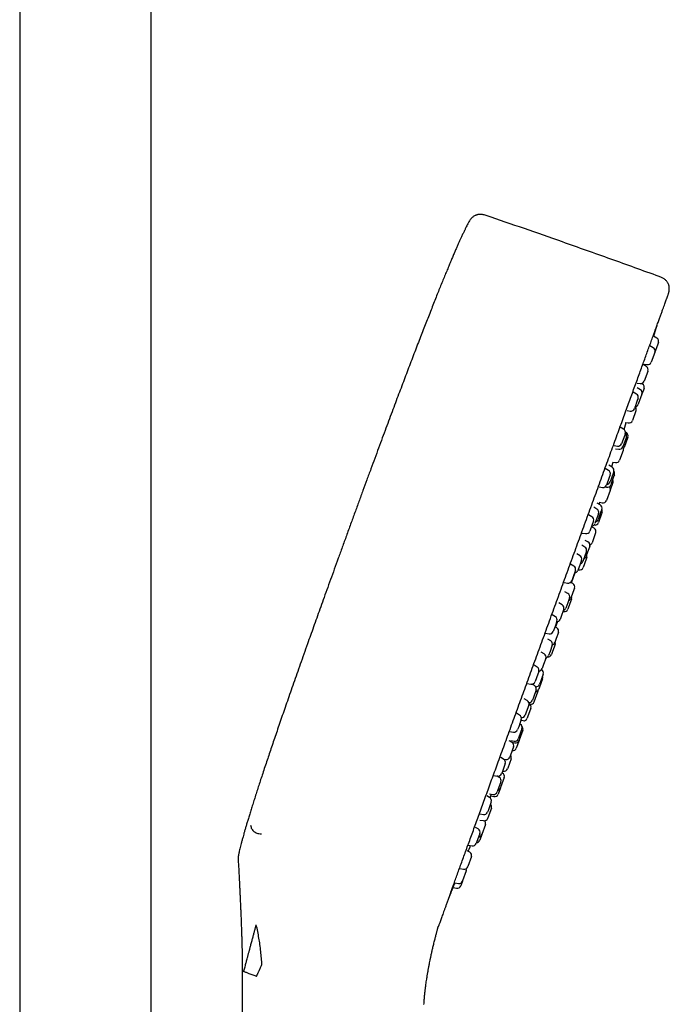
# Model space of a CAD drawing. Header units: millimetres. Extents: x 8 to 1577, y 12 to 2534.
# Tile 59 of 60: x 1118 to 1206, y 2085 to 2218. Entities that reach past the tile are written whole.
import ezdxf

# ---------------------------------------------------------------- set-up
doc = ezdxf.new("R2010")
doc.units = ezdxf.units.MM

msp = doc.modelspace()

# ---------------------------------------------------------------- linework, layer by layer
at = {"color": 7, "linetype": 'Continuous', "lineweight": 30}
for p, q in [((1117.95, 2313.9), (1117.95, 1959.95)), ((1135.75, 1959.81), (1135.75, 2313.9)), ((1203.78, 2174.08), (1203.34, 2174.34)), ((1204.26, 2175.39), (1203.83, 2175.63)), ((1204.48, 2174.78), (1204, 2173.48)), ((1203.99, 2173.45), (1203.5, 2172.11)), ((1204, 2173.48), (1203.99, 2173.45)), ((1202.85, 2171.53), (1202.4, 2171.79)), ((1202.57, 2171.85), (1202.95, 2171.79)), ((1202.61, 2171.67), (1202.66, 2171.84)), ((1203.05, 2170.85), (1202.57, 2169.55)), ((1203.07, 2170.92), (1203.05, 2170.85)), ((1201.62, 2169.3), (1202.02, 2169.23)), ((1202.31, 2169.15), (1202.18, 2169.23)), ((1201.5, 2167.81), (1201.05, 2168.07)), ((1202.04, 2168.4), (1201.61, 2168.66)), ((1202.25, 2167.78), (1201.75, 2166.43)), ((1202.53, 2168.55), (1202.25, 2167.8)), ((1202.25, 2167.8), (1202.25, 2167.78)), ((1201.67, 2167.06), (1201.22, 2165.83)), ((1201.72, 2167.21), (1201.67, 2167.06)), ((1200.25, 2165.59), (1200.66, 2165.51)), ((1201.43, 2165.52), (1200.95, 2164.22)), ((1201.45, 2165.59), (1201.43, 2165.52)), ((1199.84, 2163.02), (1200.13, 2163.94)), ((1199.99, 2163.96), (1200.4, 2163.89)), ((1199.77, 2163.06), (1199.32, 2163.33)), ((1199.99, 2162.46), (1199.91, 2162.22)), ((1200.14, 2162.56), (1200.02, 2162.63)), ((1199.91, 2162.22), (1199.49, 2161.09)), ((1200.1, 2161.88), (1199.65, 2160.66)), ((1200.36, 2161.95), (1199.86, 2160.58)), ((1200.15, 2162.03), (1200.1, 2161.88)), ((1200.36, 2161.96), (1200.36, 2161.95)), ((1198.5, 2160.84), (1198.94, 2160.77)), ((1198.67, 2160.4), (1199.11, 2160.33)), ((1199.71, 2160.17), (1199.23, 2158.85)), ((1199.73, 2160.22), (1199.71, 2160.17)), ((1198.28, 2158.6), (1198.67, 2158.53)), ((1197.73, 2157.46), (1197.28, 2157.72)), ((1198.22, 2157.9), (1197.77, 2158.16)), ((1198.34, 2157.04), (1197.93, 2155.92)), ((1198.43, 2157.3), (1198.34, 2157.04)), ((1197.83, 2156.51), (1197.45, 2155.48)), ((1197.95, 2156.86), (1197.83, 2156.51)), ((1198.32, 2155.82), (1197.94, 2154.78)), ((1198.46, 2156.73), (1198.02, 2155.51)), ((1198.52, 2156.89), (1198.46, 2156.73)), ((1196.44, 2155.24), (1196.9, 2155.16)), ((1197.25, 2155.23), (1197.45, 2155.19)), ((1197.93, 2154.73), (1197.44, 2153.4)), ((1197.94, 2154.78), (1197.93, 2154.73)), ((1196.58, 2152.8), (1196.17, 2153.03)), ((1196.44, 2152.88), (1196.54, 2153.15)), ((1196.49, 2153.16), (1196.87, 2153.08)), ((1196.16, 2152.23), (1195.71, 2152.5)), ((1196.7, 2151.9), (1196.31, 2150.82)), ((1196.81, 2152.19), (1196.7, 2151.9)), ((1196.85, 2151.77), (1196.79, 2151.61)), ((1195.46, 2151.2), (1195.01, 2151.46)), ((1195.68, 2150.6), (1195.51, 2150.14)), ((1196.23, 2151.24), (1195.87, 2150.26)), ((1196.37, 2151.63), (1196.23, 2151.24)), ((1196.79, 2151.61), (1196.35, 2150.4)), ((1194.15, 2148.99), (1194.62, 2148.91)), ((1195.51, 2150.14), (1195.18, 2149.23)), ((1195.76, 2149.64), (1195.4, 2149.84)), ((1195.98, 2149.01), (1195.49, 2147.66)), ((1195.76, 2150.08), (1195.78, 2150.08)), ((1195.99, 2149.03), (1195.98, 2149.01)), ((1194.94, 2147.78), (1194.55, 2148)), ((1194.51, 2147.1), (1194.1, 2147.33)), ((1194.73, 2146.49), (1194.57, 2146.03)), ((1195.05, 2146.83), (1194.67, 2145.8)), ((1195.17, 2147.17), (1195.05, 2146.83)), ((1193.86, 2145.91), (1193.42, 2146.18)), ((1194.07, 2145.31), (1193.88, 2144.78)), ((1194.57, 2146.03), (1194.23, 2145.12)), ((1194.68, 2145.45), (1194.27, 2144.31)), ((1194.77, 2145.68), (1194.68, 2145.45)), ((1193.02, 2144.52), (1192.58, 2144.78)), ((1193.24, 2143.92), (1193.03, 2143.33)), ((1193.88, 2144.78), (1193.57, 2143.94)), ((1193.6, 2144.01), (1193.7, 2143.99)), ((1192.72, 2142.23), (1193.22, 2143.63)), ((1193.03, 2143.33), (1192.74, 2142.54)), ((1191.7, 2142.31), (1192.19, 2142.22)), ((1192.22, 2140.81), (1191.82, 2141.03)), ((1192.89, 2142.14), (1192.57, 2142.31)), ((1193.12, 2141.53), (1192.91, 2140.96)), ((1192.44, 2140.2), (1192.21, 2139.56)), ((1192.72, 2140.05), (1192.5, 2139.46)), ((1192.91, 2140.96), (1192.62, 2140.16)), ((1191.44, 2139.27), (1191.01, 2139.52)), ((1191.65, 2138.67), (1191.4, 2137.98)), ((1191.55, 2138.38), (1191.65, 2138.36)), ((1192.21, 2139.56), (1191.94, 2138.83)), ((1192.5, 2139.46), (1192.22, 2138.68)), ((1190.52, 2137.65), (1190.09, 2137.9)), ((1190.74, 2137.05), (1190.48, 2136.33)), ((1191.4, 2137.98), (1191.15, 2137.29)), ((1190.48, 2136.33), (1190.24, 2135.67)), ((1190.71, 2136.14), (1190.46, 2136.27)), ((1189.19, 2135.44), (1189.69, 2135.35)), ((1189.89, 2134.4), (1189.49, 2134.62)), ((1190.64, 2134.72), (1190.43, 2134.15)), ((1190.93, 2135.53), (1190.64, 2134.72)), ((1190.11, 2133.79), (1189.81, 2132.97)), ((1190.49, 2133.92), (1190.13, 2132.95)), ((1189.02, 2132.62), (1188.6, 2132.87)), ((1189.23, 2132.02), (1188.93, 2131.18)), ((1189.81, 2132.97), (1189.61, 2132.42)), ((1190.13, 2132.95), (1189.99, 2132.54)), ((1188.04, 2130.84), (1187.63, 2131.08)), ((1188.65, 2130.49), (1188.65, 2130.5)), ((1188.93, 2131.18), (1188.73, 2130.64)), ((1187.96, 2129.39), (1187.77, 2128.87)), ((1188.26, 2130.24), (1187.96, 2129.39)), ((1188.78, 2129.23), (1188.32, 2127.97)), ((1188.88, 2129.88), (1188.51, 2128.85)), ((1186.7, 2128.63), (1187.21, 2128.54)), ((1187.68, 2128.35), (1187.34, 2128.54)), ((1187.91, 2127.74), (1187.54, 2126.74)), ((1188.32, 2127.97), (1188.28, 2127.86)), ((1188.51, 2128.85), (1188.38, 2128.51)), ((1186.72, 2126.3), (1186.31, 2126.54)), ((1187.54, 2126.74), (1187.41, 2126.37)), ((1187.65, 2126.12), (1188.15, 2127.49)), ((1186.93, 2125.7), (1186.57, 2124.72)), ((1187.21, 2125.28), (1186.76, 2124.07)), ((1186.98, 2125.89), (1186.96, 2125.9)), ((1185.68, 2124.34), (1185.27, 2124.58)), ((1185.9, 2123.74), (1185.55, 2122.77)), ((1186.57, 2124.72), (1186.43, 2124.33)), ((1186.76, 2124.07), (1186.71, 2123.91)), ((1185.55, 2122.77), (1185.4, 2122.37)), ((1186, 2122.49), (1185.58, 2121.34)), ((1185.77, 2123.1), (1185.68, 2123.15)), ((1185.87, 2123.65), (1186.14, 2123.59)), ((1184.33, 2122.14), (1184.84, 2122.04)), ((1185.58, 2121.34), (1185.5, 2121.12)), ((1186.11, 2122.28), (1185.63, 2120.95)), ((1184.66, 2120.63), (1184.27, 2120.87)), ((1184.87, 2120.03), (1184.46, 2118.92)), ((1184.47, 2120.89), (1184.94, 2120.8)), ((1184.61, 2120.67), (1185.05, 2120.59)), ((1185.61, 2120.91), (1185.23, 2119.87)), ((1185.63, 2120.95), (1185.61, 2120.91)), ((1183.51, 2118.39), (1183.12, 2118.61)), ((1183.51, 2118.39), (1183.82, 2118.34)), ((1184.52, 2118.44), (1184.06, 2117.16)), ((1184.46, 2118.92), (1184.37, 2118.66)), ((1183.73, 2117.78), (1183.34, 2116.7)), ((1184.06, 2117.16), (1184.02, 2117.06)), ((1182.16, 2116.18), (1182.67, 2116.09)), ((1182.93, 2115.9), (1182.6, 2116.1)), ((1183.59, 2115.88), (1183.1, 2114.53)), ((1183.34, 2116.7), (1183.23, 2116.41)), ((1183.37, 2116.49), (1183.28, 2116.54)), ((1183.36, 2116.76), (1183.46, 2116.74)), ((1183.15, 2115.3), (1182.7, 2114.08)), ((1183.09, 2114.51), (1182.77, 2113.63)), ((1183.1, 2114.53), (1183.09, 2114.51)), ((1181.62, 2113.19), (1181.25, 2113.4)), ((1181.58, 2113.69), (1182.1, 2113.61)), ((1181.77, 2113.39), (1182.21, 2113.31)), ((1182.7, 2114.08), (1182.65, 2113.93)), ((1181.85, 2111.74), (1181.38, 2110.44)), ((1181.84, 2112.58), (1181.41, 2111.4)), ((1180.27, 2110.98), (1180.78, 2110.89)), ((1181.41, 2111.4), (1181.34, 2111.21)), ((1181.38, 2110.44), (1181.35, 2110.37)), ((1180.07, 2108.94), (1179.71, 2109.14)), ((1180.29, 2110.13), (1180.8, 2110.05)), ((1181.05, 2109.53), (1180.55, 2108.18)), ((1180.29, 2108.33), (1179.83, 2107.07)), ((1180.55, 2108.16), (1180.28, 2107.41)), ((1180.55, 2108.18), (1180.55, 2108.16)), ((1178.72, 2106.73), (1179.24, 2106.64)), ((1179.83, 2107.07), (1179.79, 2106.96)), ((1178.92, 2105.79), (1178.58, 2105.98)), ((1179.14, 2105.18), (1178.66, 2103.86)), ((1178.66, 2103.86), (1178.64, 2103.81)), ((1177.58, 2103.58), (1178.09, 2103.49)), ((1178.44, 2103.24), (1177.94, 2101.88)), ((1176.88, 2101.64), (1177.38, 2101.55)), ((1177.94, 2101.87), (1177.7, 2101.22)), ((1177.94, 2101.88), (1177.94, 2101.87)), ((1176.66, 2100.98), (1177.15, 2100.9)), ((1148.1, 2088.82), (1148.1, 1961.19))]:
    msp.add_line(p, q, dxfattribs=at)
at = {"color": 7, "linetype": 'Continuous', "lineweight": 30, "flags": 128}
for points in [[(1203.84, 2175.63), (1204.19, 2176.75), (1204.3, 2177.11)], [(1198.15, 2157.94), (1198.32, 2158.44), (1198.37, 2158.59)], [(1190.54, 2136.22), (1190.79, 2136.91), (1190.82, 2136.98)], [(1178.72, 2105.9), (1178.84, 2106.2), (1178.97, 2106.51)], [(1176.08, 2099.61), (1176.17, 2099.8), (1176.39, 2100.32)]]:
    msp.add_lwpolyline(points, dxfattribs=at)
at = {"color": 7, "linetype": 'Continuous', "lineweight": 30}
for centre, start, end in [((1204.01, 2174.95), 340, 60), ((1203.53, 2173.65), 340, 60), ((1203.03, 2172.28), 260, 340), ((1202.6, 2171.1), 340, 60), ((1202.1, 2169.72), 260, 340), ((1202.06, 2168.72), 340, 59.1557), ((1201.25, 2167.38), 340, 60), ((1201.78, 2167.97), 340, 59.1557), ((1201.29, 2166.6), 277.0012, 340), ((1200.75, 2166), 260, 340), ((1200.98, 2165.76), 340, 46.4218), ((1200.48, 2164.39), 260.8443, 340), ((1199.52, 2162.63), 340, 60), ((1199.68, 2162.2), 340, 48.0548), ((1199.89, 2162.13), 340, 60.7254), ((1199.02, 2161.26), 260, 340), ((1199.18, 2160.83), 260.8443, 340), ((1199.26, 2160.39), 340, 35.9442), ((1199.39, 2160.75), 317.4609, 340), ((1198.76, 2159.02), 259.2746, 340), ((1197.48, 2157.03), 340, 60), ((1197.96, 2157.47), 340, 59.1557), ((1198.05, 2157.06), 340, 36.4433), ((1197.46, 2156.09), 273.5782, 340), ((1197.85, 2155.99), 340, 30.2082), ((1196.98, 2155.66), 260, 340), ((1197.55, 2155.68), 259.2746, 340), ((1197.47, 2154.95), 340, 41.8948), ((1196.97, 2153.57), 258.8162, 340), ((1195.9, 2151.8), 340, 59.1557), ((1196.34, 2152.36), 340, 60.7254), ((1196.38, 2151.94), 340, 30.2115), ((1195.21, 2150.77), 340, 60), ((1195.88, 2150.57), 258.8162, 340), ((1195.84, 2150.99), 284.0558, 340), ((1194.71, 2149.4), 260, 340), ((1195.4, 2150.43), 273.5782, 340), ((1195.52, 2149.2), 340, 61.0186), ((1194.7, 2147.34), 340, 61.1838), ((1195.02, 2147.83), 291.6008, 340), ((1194.26, 2146.66), 340, 60.7254), ((1193.6, 2145.49), 340, 59.1557), ((1193.76, 2145.29), 284.0558, 340), ((1194.2, 2145.97), 289.7918, 340), ((1194.3, 2145.85), 340, 22.2686), ((1192.77, 2144.09), 340, 60), ((1193.1, 2144.11), 273.5782, 340), ((1193.8, 2144.48), 258.9814, 340), ((1192.27, 2142.71), 260, 340), ((1192.65, 2141.7), 340, 61.1838), ((1191.97, 2140.37), 340, 60.7254), ((1192.15, 2140.33), 289.7918, 340), ((1192.25, 2140.22), 340, 22.2686), ((1191.18, 2138.84), 340, 59.1557), ((1191.47, 2139), 284.0558, 340), ((1191.75, 2138.85), 258.9814, 340), ((1190.27, 2137.22), 340, 60), ((1190.68, 2137.46), 273.5782, 340), ((1189.77, 2135.84), 260, 340), ((1190.46, 2135.7), 340, 61.1838), ((1189.64, 2133.96), 340, 60.7254), ((1189.96, 2134.32), 289.1959, 340), ((1190.02, 2134.09), 340, 22.2686), ((1188.76, 2132.19), 340, 59.1557), ((1189.14, 2132.59), 282.9587, 340), ((1189.52, 2132.71), 265.1502, 340), ((1187.79, 2130.41), 340, 60), ((1188.26, 2130.81), 272.8007, 340), ((1188.41, 2130.05), 340, 61.1838), ((1188.31, 2129.41), 340, 22.2686), ((1187.3, 2129.04), 260, 340), ((1187.44, 2127.91), 340, 60.7254), ((1187.81, 2128.03), 272.3337, 340), ((1187.91, 2128.68), 263.7267, 340), ((1187.68, 2127.66), 340, 3.3554), ((1186.94, 2126.54), 269.4275, 340), ((1186.46, 2125.87), 340, 59.1557), ((1186.74, 2125.45), 340, 61.1838), ((1187.18, 2126.29), 261.4623, 340), ((1185.43, 2123.91), 340, 60), ((1185.96, 2124.5), 265.2437, 340), ((1186.24, 2124.08), 258.8162, 340), ((1184.93, 2122.54), 260, 340), ((1185.53, 2122.66), 340, 60.7254), ((1185.64, 2122.45), 340, 42.5449), ((1185.03, 2121.29), 259.2746, 340), ((1184.4, 2120.2), 340, 59.1557), ((1184.76, 2120.04), 261.537, 340), ((1185.14, 2121.08), 258.8162, 340), ((1183.26, 2117.95), 340, 60), ((1183.9, 2118.83), 260.8443, 340), ((1184.05, 2118.61), 340, 35.9442), ((1183.55, 2117.24), 259.2746, 340), ((1182.76, 2116.58), 260, 340), ((1182.68, 2115.47), 340, 59.1557), ((1183.12, 2116.05), 340, 60.7254), ((1182.62, 2114.68), 284.0558, 340), ((1181.37, 2112.76), 340, 60), ((1182.18, 2114.1), 260.8443, 340), ((1182.3, 2113.8), 259.2746, 340), ((1181.38, 2111.91), 340, 46.4218), ((1180.87, 2111.38), 260, 340), ((1180.88, 2110.54), 260.8443, 340), ((1180.58, 2109.7), 340, 42.9988), ((1179.82, 2108.5), 340, 60), ((1180.08, 2108.33), 273.5782, 340), ((1179.32, 2107.13), 260, 340), ((1179.81, 2107.58), 273.5782, 340), ((1178.67, 2105.35), 340, 60), ((1178.18, 2103.98), 260, 340), ((1177.97, 2103.41), 340, 16.9551), ((1177.23, 2101.39), 260, 340), ((1177.47, 2102.04), 260, 340)]:
    msp.add_arc(centre, 0.5, start, end, dxfattribs=at)
for points, knots in [([(1181.16, 2191.98), (1181.07, 2192.01), (1180.9, 2192.07), (1180.64, 2192.12), (1180.42, 2192.14), (1180.24, 2192.13), (1180.1, 2192.11), (1179.99, 2192.09), (1179.88, 2192.06), (1179.76, 2192.02), (1179.63, 2191.97), (1179.48, 2191.88), (1179.32, 2191.77), (1179.16, 2191.63), (1179.01, 2191.46), (1178.87, 2191.26), (1178.79, 2191.11), (1178.75, 2191.03)], [0, 0, 0, 0, 0.098642, 0.191103, 0.274867, 0.329706, 0.376596, 0.415181, 0.450788, 0.493931, 0.544909, 0.603947, 0.671025, 0.745465, 0.825823, 0.910561, 1, 1, 1, 1]), ([(1204.57, 2183.73), (1202.39, 2184.52), (1198.03, 2186.09), (1191.95, 2188.24), (1186.33, 2190.21), (1182.88, 2191.39), (1181.16, 2191.98)], [0, 0, 0, 0, 0.279999, 0.56, 0.780001, 1, 1, 1, 1]), ([(1178.75, 2191.03), (1178.72, 2190.98), (1178.64, 2190.83), (1178.51, 2190.58), (1178.36, 2190.27), (1178.19, 2189.92), (1178, 2189.53), (1177.82, 2189.13), (1177.63, 2188.73), (1177.45, 2188.33), (1177.26, 2187.9), (1177.06, 2187.44), (1176.84, 2186.95), (1176.62, 2186.42), (1176.38, 2185.86), (1176.13, 2185.25), (1175.86, 2184.61), (1175.58, 2183.94), (1175.28, 2183.22), (1174.98, 2182.47), (1174.67, 2181.7), (1174.35, 2180.9), (1174.02, 2180.06), (1173.67, 2179.18), (1173.32, 2178.29), (1172.96, 2177.39), (1172.61, 2176.48), (1172.24, 2175.52), (1171.86, 2174.53), (1171.46, 2173.5), (1171.05, 2172.44), (1170.64, 2171.36), (1170.23, 2170.27), (1169.82, 2169.18), (1169.39, 2168.05), (1168.95, 2166.89), (1168.5, 2165.69), (1168.04, 2164.45), (1167.56, 2163.17), (1167.07, 2161.85), (1166.57, 2160.49), (1166.05, 2159.09), (1165.52, 2157.65), (1164.98, 2156.2), (1164.44, 2154.73), (1163.9, 2153.26), (1163.35, 2151.74), (1162.78, 2150.19), (1162.4, 2149.14), (1162.21, 2148.61)], [0, 0, 0, 0, 0.004104, 0.010933, 0.01857, 0.027077, 0.036515, 0.046944, 0.055874, 0.065484, 0.075803, 0.08686, 0.098686, 0.11131, 0.124761, 0.13907, 0.154265, 0.170377, 0.187435, 0.205468, 0.223391, 0.242232, 0.262016, 0.282768, 0.304513, 0.325164, 0.346674, 0.369062, 0.392346, 0.416546, 0.441681, 0.467767, 0.492533, 0.518129, 0.54457, 0.57187, 0.600043, 0.629104, 0.659067, 0.689947, 0.721758, 0.754513, 0.788228, 0.822917, 0.856529, 0.891031, 0.926435, 0.962754, 1, 1, 1, 1]), ([(1205.77, 2181.17), (1205.79, 2181.21), (1205.82, 2181.3), (1205.85, 2181.41), (1205.88, 2181.49), (1205.9, 2181.56), (1205.91, 2181.63), (1205.93, 2181.71), (1205.95, 2181.83), (1205.96, 2181.98), (1205.96, 2182.18), (1205.94, 2182.36), (1205.9, 2182.52), (1205.85, 2182.66), (1205.79, 2182.8), (1205.72, 2182.93), (1205.62, 2183.06), (1205.5, 2183.2), (1205.35, 2183.33), (1205.18, 2183.45), (1204.99, 2183.56), (1204.79, 2183.65), (1204.64, 2183.71), (1204.57, 2183.73)], [0, 0, 0, 0, 0.045659, 0.080769, 0.105205, 0.126582, 0.149124, 0.172857, 0.197792, 0.258207, 0.318477, 0.377781, 0.422111, 0.474447, 0.514995, 0.56033, 0.610761, 0.666385, 0.726895, 0.791494, 0.859042, 0.928533, 1, 1, 1, 1]), ([(1190.21, 2138.41), (1190.37, 2138.85), (1190.69, 2139.73), (1191.17, 2141.04), (1191.64, 2142.36), (1192.12, 2143.67), (1192.59, 2144.97), (1193.07, 2146.27), (1193.54, 2147.56), (1194.01, 2148.86), (1194.49, 2150.17), (1194.97, 2151.49), (1195.44, 2152.8), (1195.91, 2154.09), (1196.38, 2155.36), (1196.83, 2156.62), (1197.29, 2157.86), (1197.73, 2159.08), (1198.16, 2160.27), (1198.59, 2161.45), (1199.01, 2162.6), (1199.41, 2163.7), (1199.8, 2164.76), (1200.16, 2165.77), (1200.52, 2166.76), (1200.87, 2167.72), (1201.21, 2168.65), (1201.55, 2169.57), (1201.87, 2170.45), (1202.18, 2171.31), (1202.48, 2172.13), (1202.77, 2172.93), (1203.05, 2173.69), (1203.31, 2174.41), (1203.57, 2175.12), (1203.81, 2175.8), (1204.05, 2176.45), (1204.27, 2177.06), (1204.48, 2177.63), (1204.67, 2178.16), (1204.85, 2178.65), (1205.01, 2179.09), (1205.16, 2179.5), (1205.29, 2179.86), (1205.41, 2180.17), (1205.51, 2180.45), (1205.59, 2180.68), (1205.66, 2180.86), (1205.71, 2181), (1205.74, 2181.1), (1205.76, 2181.15), (1205.77, 2181.17), (1205.77, 2181.17), (1205.77, 2181.17)], [0, 0, 0, 0, 0.019598, 0.039197, 0.058796, 0.078396, 0.097997, 0.117599, 0.1372, 0.156802, 0.177336, 0.197869, 0.218402, 0.238933, 0.259464, 0.279996, 0.300528, 0.321061, 0.341595, 0.36213, 0.382665, 0.403199, 0.42256, 0.441921, 0.46128, 0.480639, 0.499997, 0.519595, 0.539193, 0.558793, 0.578393, 0.597994, 0.617596, 0.637197, 0.656799, 0.677333, 0.697866, 0.718398, 0.73893, 0.759461, 0.779992, 0.800525, 0.821058, 0.841592, 0.862126, 0.882661, 0.903196, 0.922557, 0.941917, 0.961277, 0.980635, 0.999994, 1, 1, 1, 1]), ([(1162.21, 2148.61), (1162.02, 2148.09), (1161.65, 2147.08), (1161.11, 2145.58), (1160.58, 2144.12), (1160.06, 2142.69), (1159.56, 2141.3), (1159.08, 2139.97), (1158.62, 2138.7), (1158.19, 2137.48), (1157.76, 2136.29), (1157.35, 2135.13), (1156.91, 2133.9), (1156.45, 2132.6), (1155.97, 2131.25), (1155.51, 2129.93), (1155.06, 2128.67), (1154.63, 2127.44), (1154.22, 2126.26), (1153.82, 2125.12), (1153.44, 2124.02), (1153.08, 2122.96), (1152.73, 2121.94), (1152.39, 2120.96), (1152.07, 2120.02), (1151.77, 2119.11), (1151.47, 2118.21), (1151.17, 2117.33), (1150.88, 2116.45), (1150.6, 2115.62), (1150.34, 2114.82), (1150.09, 2114.05), (1149.86, 2113.31), (1149.63, 2112.59), (1149.41, 2111.91), (1149.21, 2111.26), (1149.03, 2110.66), (1148.86, 2110.1), (1148.7, 2109.59), (1148.56, 2109.11), (1148.43, 2108.67), (1148.31, 2108.25), (1148.2, 2107.83), (1148.08, 2107.4), (1147.97, 2106.98), (1147.87, 2106.6), (1147.78, 2106.25), (1147.71, 2105.93), (1147.65, 2105.68), (1147.62, 2105.52), (1147.61, 2105.47)], [0, 0, 0, 0, 0.0358493, 0.0708407, 0.1049848, 0.1382922, 0.1707738, 0.2024403, 0.2315602, 0.2599738, 0.2876903, 0.3147185, 0.3410674, 0.3737041, 0.4052689, 0.4357803, 0.465257, 0.4937176, 0.5211807, 0.547665, 0.573189, 0.5977713, 0.6214306, 0.6441855, 0.6660547, 0.6870566, 0.7072101, 0.728421, 0.7486525, 0.7679293, 0.7862763, 0.8037183, 0.821256, 0.8378331, 0.8534792, 0.8682238, 0.8820966, 0.8951271, 0.9066682, 0.9175116, 0.9276823, 0.9372049, 0.9461044, 0.9565907, 0.9661551, 0.9748491, 0.9827241, 0.9898317, 0.9962235, 1, 1, 1, 1]), ([(1176.37, 2100.39), (1176.45, 2100.61), (1176.6, 2101.03), (1176.85, 2101.72), (1177.12, 2102.44), (1177.39, 2103.2), (1177.68, 2104), (1177.98, 2104.82), (1178.28, 2105.65), (1178.59, 2106.49), (1178.91, 2107.37), (1179.24, 2108.27), (1179.58, 2109.2), (1179.92, 2110.16), (1180.28, 2111.14), (1180.65, 2112.15), (1181.02, 2113.18), (1181.41, 2114.23), (1181.79, 2115.3), (1182.19, 2116.37), (1182.59, 2117.47), (1182.99, 2118.59), (1183.41, 2119.74), (1183.84, 2120.91), (1184.27, 2122.1), (1184.71, 2123.3), (1185.15, 2124.51), (1185.59, 2125.73), (1186.03, 2126.94), (1186.48, 2128.17), (1186.93, 2129.42), (1187.39, 2130.68), (1187.86, 2131.96), (1188.33, 2133.24), (1188.8, 2134.53), (1189.27, 2135.82), (1189.74, 2137.12), (1190.05, 2137.98), (1190.21, 2138.41)], [0, 0, 0, 0, 0.029269, 0.05854, 0.087811, 0.117083, 0.146354, 0.175625, 0.203222, 0.230817, 0.258412, 0.286006, 0.3136, 0.341195, 0.368791, 0.396388, 0.423986, 0.451585, 0.478692, 0.505798, 0.532903, 0.560007, 0.587603, 0.615198, 0.642792, 0.670386, 0.697981, 0.725084, 0.752188, 0.779294, 0.8064, 0.834059, 0.861718, 0.889377, 0.917034, 0.944691, 0.972346, 1, 1, 1, 1]), ([(1181.67, 2113.15), (1181.69, 2113.19), (1181.73, 2113.28), (1181.79, 2113.45), (1181.85, 2113.58), (1181.87, 2113.64)], [0, 0, 0, 0, 0.274804, 0.65298, 1, 1, 1, 1]), ([(1181.67, 2113.16), (1181.68, 2113.18), (1181.7, 2113.23), (1181.73, 2113.31), (1181.76, 2113.37), (1181.76, 2113.4)], [0, 0, 0, 0, 0.297236, 0.772402, 1, 1, 1, 1]), ([(1149.24, 2109.44), (1149.25, 2109.35), (1149.28, 2109.17), (1149.37, 2108.93), (1149.48, 2108.77), (1149.57, 2108.68), (1149.63, 2108.62), (1149.72, 2108.55), (1149.87, 2108.46), (1150.09, 2108.36), (1150.37, 2108.29), (1150.58, 2108.27), (1150.69, 2108.27)], [0, 0, 0, 0, 0.119898, 0.238108, 0.355315, 0.394811, 0.434678, 0.474946, 0.570604, 0.693055, 0.837608, 1, 1, 1, 1]), ([(1178.97, 2106.51), (1178.97, 2106.52), (1178.98, 2106.52), (1179, 2106.57), (1179.02, 2106.63), (1179.03, 2106.67), (1179.04, 2106.67)], [0, 0, 0, 0, 0.316744, 0.631745, 0.949592, 1, 1, 1, 1]), ([(1178.97, 2106.51), (1178.98, 2106.53), (1178.99, 2106.56), (1178.99, 2106.61), (1179, 2106.63)], [0, 0, 0, 0, 0.5005884, 1, 1, 1, 1]), ([(1147.61, 2105.47), (1147.59, 2105.37), (1147.55, 2105.19), (1147.53, 2104.95), (1147.54, 2104.82), (1147.55, 2104.77)], [0, 0, 0, 0, 0.418108, 0.797317, 1, 1, 1, 1]), ([(1147.54, 2104.77), (1147.55, 2104.72), (1147.56, 2104.58), (1147.57, 2104.35), (1147.59, 2104.07), (1147.61, 2103.75), (1147.63, 2103.4), (1147.65, 2103.03), (1147.67, 2102.64), (1147.69, 2102.21), (1147.71, 2101.75), (1147.74, 2101.25), (1147.76, 2100.73), (1147.79, 2100.19), (1147.82, 2099.62), (1147.84, 2099.03), (1147.87, 2098.4), (1147.9, 2097.74), (1147.93, 2097.04), (1147.96, 2096.32), (1147.98, 2095.56), (1148.01, 2094.84), (1148.02, 2094.37), (1148.03, 2094.17)], [0, 0, 0, 0, 0.01516, 0.038189, 0.064833, 0.095094, 0.128996, 0.163144, 0.200411, 0.240825, 0.284422, 0.331241, 0.381321, 0.43156, 0.484767, 0.54097, 0.6002, 0.662493, 0.727891, 0.796435, 0.86816, 0.943094, 1, 1, 1, 1]), ([(1176.39, 2100.32), (1176.39, 2100.32), (1176.39, 2100.33), (1176.41, 2100.38), (1176.44, 2100.46), (1176.49, 2100.57), (1176.55, 2100.7), (1176.61, 2100.86), (1176.69, 2101.05), (1176.77, 2101.25), (1176.86, 2101.44), (1176.91, 2101.57), (1176.93, 2101.63)], [0, 0, 0, 0, 0.103407, 0.206222, 0.30999, 0.412746, 0.516421, 0.619231, 0.722205, 0.825823, 0.928506, 1, 1, 1, 1]), ([(1176.41, 2100.43), (1176.41, 2100.43), (1176.41, 2100.43), (1176.43, 2100.47), (1176.46, 2100.53), (1176.49, 2100.61), (1176.54, 2100.7), (1176.58, 2100.81), (1176.63, 2100.93), (1176.69, 2101.06), (1176.75, 2101.21), (1176.82, 2101.36), (1176.88, 2101.5), (1176.91, 2101.59), (1176.93, 2101.63)], [0, 0, 0, 0, 0.080792, 0.18192, 0.278601, 0.370896, 0.458836, 0.542452, 0.621783, 0.696418, 0.788325, 0.871663, 0.946445, 1, 1, 1, 1]), ([(1176.37, 2100.39), (1176.3, 2100.22), (1176.18, 2099.86), (1175.99, 2099.36), (1175.82, 2098.89), (1175.66, 2098.45), (1175.52, 2098.05), (1175.38, 2097.68), (1175.26, 2097.34), (1175.15, 2097.03), (1175.08, 2096.85), (1175.05, 2096.76)], [0, 0, 0, 0, 0.1119672, 0.2238586, 0.3357615, 0.4477633, 0.559755, 0.6696309, 0.7795754, 0.8896709, 1, 1, 1, 1]), ([(1176.38, 2100.32), (1176.39, 2100.34), (1176.4, 2100.37), (1176.41, 2100.42), (1176.41, 2100.44)], [0, 0, 0, 0, 0.501851, 1, 1, 1, 1]), ([(1149.39, 2093.68), (1149.44, 2093.85), (1149.53, 2094.19), (1149.66, 2094.67), (1149.78, 2095.12), (1149.89, 2095.55), (1149.97, 2095.82), (1150, 2095.95)], [0, 0, 0, 0, 0.224275, 0.436385, 0.636356, 0.824216, 1, 1, 1, 1]), ([(1150.5, 2093.27), (1150.45, 2093.57), (1150.37, 2094.16), (1150.2, 2095.05), (1150.07, 2095.64), (1150, 2095.95)], [0, 0, 0, 0, 0.326545, 0.659776, 1, 1, 1, 1]), ([(1172.72, 2085.18), (1172.73, 2085.29), (1172.75, 2085.6), (1172.78, 2086.1), (1172.84, 2086.65), (1172.89, 2087.16), (1172.95, 2087.62), (1173.01, 2088.03), (1173.06, 2088.4), (1173.11, 2088.71), (1173.15, 2088.99), (1173.19, 2089.23), (1173.23, 2089.45), (1173.27, 2089.67), (1173.31, 2089.89), (1173.35, 2090.1), (1173.39, 2090.32), (1173.43, 2090.55), (1173.49, 2090.84), (1173.54, 2091.09), (1173.58, 2091.29), (1173.6, 2091.39), (1173.62, 2091.46), (1173.63, 2091.52), (1173.64, 2091.59), (1173.66, 2091.68), (1173.69, 2091.81), (1173.72, 2091.97), (1173.77, 2092.17), (1173.82, 2092.42), (1173.88, 2092.67), (1173.96, 2093.02), (1174.07, 2093.49), (1174.19, 2093.94), (1174.28, 2094.3), (1174.34, 2094.53), (1174.4, 2094.76), (1174.45, 2094.95), (1174.49, 2095.12), (1174.53, 2095.25), (1174.56, 2095.35), (1174.58, 2095.41), (1174.59, 2095.46), (1174.6, 2095.48), (1174.6, 2095.49), (1174.6, 2095.5), (1174.6, 2095.5), (1174.6, 2095.51), (1174.6, 2095.51), (1174.61, 2095.53), (1174.61, 2095.55), (1174.62, 2095.56), (1174.62, 2095.58), (1174.63, 2095.59), (1174.63, 2095.61), (1174.63, 2095.62), (1174.64, 2095.63), (1174.64, 2095.63), (1174.65, 2095.65), (1174.65, 2095.66), (1174.66, 2095.68), (1174.67, 2095.71), (1174.68, 2095.74), (1174.68, 2095.76), (1174.69, 2095.77)], [0, 0, 0, 0, 0.023859, 0.067081, 0.107073, 0.143843, 0.177423, 0.20783, 0.233603, 0.256568, 0.276728, 0.294085, 0.308778, 0.326046, 0.342315, 0.357586, 0.372566, 0.389192, 0.409626, 0.435231, 0.445199, 0.452663, 0.457625, 0.461184, 0.465635, 0.472917, 0.481849, 0.492428, 0.509129, 0.527208, 0.545922, 0.565272, 0.605872, 0.648999, 0.666632, 0.684651, 0.701628, 0.716306, 0.728446, 0.738396, 0.746164, 0.750568, 0.753767, 0.755799, 0.756147, 0.756462, 0.756767, 0.757088, 0.757853, 0.758872, 0.763794, 0.771762, 0.782017, 0.795019, 0.810781, 0.829312, 0.850588, 0.872217, 0.892705, 0.912051, 0.940143, 0.965415, 0.987873, 1, 1, 1, 1]), ([(1175.05, 2096.76), (1175.01, 2096.66), (1174.94, 2096.46), (1174.85, 2096.21), (1174.77, 2096.01), (1174.72, 2095.85), (1174.68, 2095.74), (1174.65, 2095.67), (1174.64, 2095.65), (1174.65, 2095.68), (1174.67, 2095.72), (1174.69, 2095.77), (1174.69, 2095.78)], [0, 0, 0, 0, 0.108539, 0.216671, 0.324507, 0.432162, 0.539748, 0.647379, 0.755169, 0.862946, 0.970566, 1, 1, 1, 1]), ([(1148.03, 2094.17), (1148.05, 2093.63), (1148.07, 2092.95), (1148.08, 2092.2), (1148.08, 2091.97), (1148.09, 2091.6), (1148.1, 2090.56), (1148.1, 2089.56), (1148.1, 2088.82)], [0, 0, 0, 0, 0.305271, 0.381464, 0.418394, 0.437519, 0.586457, 1, 1, 1, 1]), ([(1148.3, 2089.6), (1148.32, 2089.68), (1148.37, 2089.84), (1148.44, 2090.12), (1148.52, 2090.41), (1148.59, 2090.69), (1148.66, 2090.95), (1148.73, 2091.22), (1148.8, 2091.48), (1148.87, 2091.72), (1148.92, 2091.91), (1148.97, 2092.09), (1149.02, 2092.27), (1149.06, 2092.45), (1149.11, 2092.61), (1149.15, 2092.77), (1149.2, 2092.95), (1149.26, 2093.16), (1149.32, 2093.41), (1149.37, 2093.58), (1149.39, 2093.68)], [0, 0, 0, 0, 0.074244, 0.152133, 0.233938, 0.305188, 0.364076, 0.428195, 0.497574, 0.554247, 0.59367, 0.634651, 0.677194, 0.721299, 0.75973, 0.789927, 0.83197, 0.880997, 0.937007, 1, 1, 1, 1]), ([(1150.77, 2090.56), (1150.75, 2090.85), (1150.71, 2091.44), (1150.62, 2092.34), (1150.54, 2092.96), (1150.5, 2093.27)], [0, 0, 0, 0, 0.318615, 0.65187, 1, 1, 1, 1]), ([(1150.03, 2088.97), (1150.05, 2089.01), (1150.08, 2089.09), (1150.14, 2089.21), (1150.2, 2089.33), (1150.26, 2089.46), (1150.32, 2089.59), (1150.38, 2089.71), (1150.45, 2089.86), (1150.53, 2090.05), (1150.64, 2090.29), (1150.72, 2090.46), (1150.77, 2090.56)], [0, 0, 0, 0, 0.073163, 0.148925, 0.22729, 0.308259, 0.391834, 0.478018, 0.546132, 0.67486, 0.826149, 1, 1, 1, 1]), ([(1150.03, 2088.97), (1149.92, 2089.01), (1149.72, 2089.09), (1149.43, 2089.19), (1149.17, 2089.28), (1148.95, 2089.37), (1148.74, 2089.44), (1148.57, 2089.51), (1148.42, 2089.56), (1148.34, 2089.59), (1148.3, 2089.6)], [0, 0, 0, 0, 0.127114, 0.252984, 0.377923, 0.502253, 0.626298, 0.750386, 0.874845, 1, 1, 1, 1])]:
    msp.add_open_spline(points, degree=3, knots=knots, dxfattribs=at)

doc.saveas('drawing.dxf')
